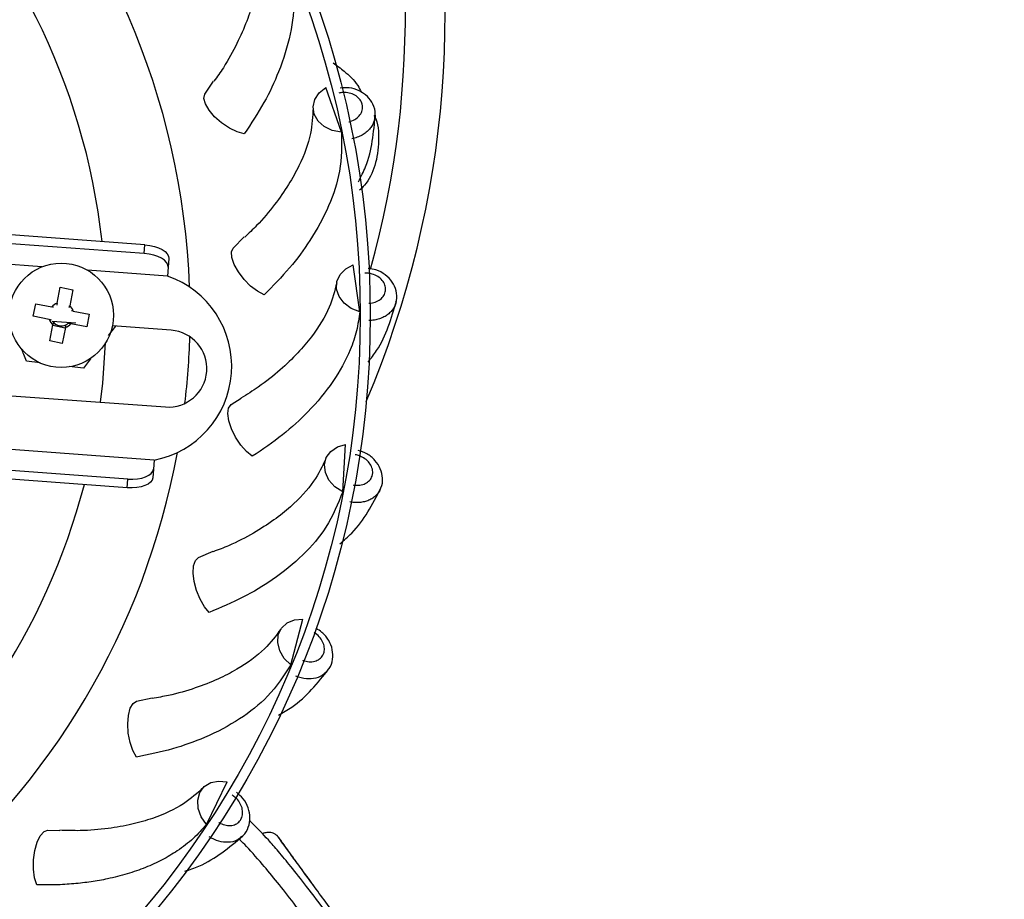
# Model space of a CAD drawing. Header units: millimetres. Extents: x 59 to 109, y 26 to 144.
# Tile 26 of 158: x 77.12 to 81.08, y 38.64 to 42.18. Entities that reach past the tile are written whole.
import ezdxf

# ---------------------------------------------------------------- set-up
doc = ezdxf.new("R2010")
doc.units = ezdxf.units.MM
doc.styles.add('SLDTEXTSTYLE0', font='TXT', dxfattribs={"width": 0.75})
doc.dimstyles.new('SLDDIMSTYLE2', dxfattribs={"dimtxt": 3.5, "dimasz": 3.302, "dimexe": 0, "dimexo": 0.0625, "dimgap": 0.875, "dimtad": 1, "dimlfac": 20, "dimrnd": 1e-09, "dimzin": 12, "dimdsep": 46, "dimtxsty": 'SLDTEXTSTYLE0', "dimsah": 1, "dimcen": 0.09, "dimadec": 0, "dimazin": 3, "dimtfac": 1, "dimtofl": 0, "dimtmove": 0, "dimatfit": 3, "dimfxl": 0, "dimfrac": 2, "dimtolj": 1, "dimtzin": 12, "dimarcsym": 0})

# ---------------------------------------------------------------- blocks, each defined once
blk = doc.blocks.new('_D_2')
at = {"color": 7, "linetype": 'Continuous', "lineweight": 18}
for p, q in [((75.8997, 58.7227), (102.5588, 58.7227)), ((101.5588, 58.7227), (101.5588, 26.2227)), ((75.8997, 26.2227), (102.5588, 26.2227))]:
    blk.add_line(p, q, dxfattribs=at)
for points in [[(101.5588, 58.7227), (101.0508, 55.4207), (102.0668, 55.4207)], [(101.5588, 26.2227), (102.0668, 29.5247), (101.0508, 29.5247)]]:
    blk.add_solid(points, dxfattribs=at)
at = {"color": 7, "linetype": 'Continuous', "lineweight": 18, "insert": (97.047, 39.7543), "char_height": 3.5, "attachment_point": 1, "rotation": 90, "style": 'SLDTEXTSTYLE0'}
blk.add_mtext('650', dxfattribs=at)

msp = doc.modelspace()

# ---------------------------------------------------------------- linework, layer by layer
at = {"color": 7, "linetype": 'Continuous', "lineweight": 25}
for p, q in [((77.86685, 41.88282), (77.90145, 41.9361)), ((78.41591, 41.73065), (78.35383, 41.91051)), ((77.62272, 41.24234), (72.00768, 41.6524)), ((77.62529, 41.27744), (72.01024, 41.6875)), ((77.21014, 41.18858), (71.90185, 41.57624)), ((77.98102, 41.26392), (78.02535, 41.30944)), ((77.62272, 41.24234), (77.62529, 41.27744)), ((77.72156, 41.22278), (77.719, 41.18768)), ((77.719, 41.18768), (77.71636, 41.15161)), ((78.48984, 41.00757), (78.46404, 41.19608)), ((77.71636, 41.15161), (77.39447, 41.17512)), ((77.27182, 41.04229), (77.2844, 41.10667)), ((77.2844, 41.10667), (77.33495, 41.09679)), ((77.33495, 41.09679), (77.32236, 41.03241)), ((77.17568, 40.9896), (77.18556, 41.04015)), ((77.18556, 41.04015), (77.24994, 41.02756)), ((77.24006, 40.97702), (77.17568, 40.9896)), ((77.33709, 41.01053), (77.40147, 40.99794)), ((77.40147, 40.99794), (77.39159, 40.9474)), ((77.2422, 40.89076), (77.25478, 40.95514)), ((77.34694, 40.96163), (77.25152, 40.96859)), ((77.30475, 40.94229), (77.2542, 40.95217)), ((77.30533, 40.94526), (77.29274, 40.88088)), ((77.31688, 40.962), (77.31866, 40.96369)), ((77.39159, 40.9474), (77.32721, 40.95998)), ((77.33084, 40.9628), (77.33018, 40.9594)), ((77.50633, 40.94999), (77.4778, 40.91234)), ((77.73077, 40.9336), (77.49414, 40.95088)), ((77.29274, 40.88088), (77.2422, 40.89076)), ((77.6623, 40.41131), (72.35401, 40.79897)), ((77.20402, 40.80282), (77.14909, 40.80971)), ((77.37824, 40.78095), (77.32047, 40.7882)), ((77.40634, 40.81803), (77.37824, 40.78095)), ((77.55647, 40.33515), (71.94143, 40.74521)), ((77.55391, 40.30004), (71.93886, 40.71011)), ((76.91983, 40.68249), (77.70823, 40.62492)), ((77.97226, 40.63465), (78.01199, 40.65981)), ((78.42129, 40.28396), (78.43276, 40.47387)), ((77.6623, 40.41131), (77.65967, 40.37524)), ((77.65967, 40.37524), (77.6571, 40.34013)), ((77.55391, 40.30004), (77.55647, 40.33515)), ((77.8409, 40.01918), (77.89927, 40.04426)), ((78.21288, 39.58762), (78.26119, 39.77165)), ((77.59199, 39.44116), (77.65413, 39.45437)), ((77.87264, 38.94532), (77.95591, 39.11639)), ((77.2351, 38.9228), (77.28211, 38.92165))]:
    msp.add_line(p, q, dxfattribs=at)
at = {"color": 7, "linetype": 'Continuous', "lineweight": 25, "flags": 128}
for points in [[(78.41591, 41.73065), (78.37927, 41.73752), (78.34699, 41.75285), (78.32202, 41.77523), (78.30664, 41.80263), (78.30224, 41.83255), (78.30922, 41.86227), (78.32696, 41.88907), (78.35383, 41.91051)], [(78.02512, 41.72308), (77.99646, 41.73142), (77.96509, 41.74684), (77.93392, 41.76792), (77.90581, 41.79272), (77.88335, 41.81896), (77.8686, 41.84422), (77.86293, 41.86618), (77.86685, 41.88282)], [(77.62529, 41.27744), (77.64468, 41.27511), (77.66319, 41.27105), (77.68011, 41.26541), (77.6948, 41.25842), (77.70668, 41.25033), (77.71529, 41.24147), (77.72032, 41.23217), (77.72156, 41.22278)], [(78.10509, 41.07638), (78.0786, 41.09015), (78.05085, 41.11139), (78.02439, 41.13815), (78.00166, 41.16796), (77.98475, 41.19808), (77.97521, 41.22573), (77.97393, 41.24837), (77.98102, 41.26392)], [(77.719, 41.18768), (77.71776, 41.19706), (77.71273, 41.20636), (77.70411, 41.21523), (77.69223, 41.22331), (77.67755, 41.23031), (77.66063, 41.23594), (77.64211, 41.24), (77.62272, 41.24234)], [(78.48984, 41.00757), (78.45525, 41.02146), (78.42658, 41.04278), (78.40646, 41.06961), (78.39671, 41.09948), (78.39824, 41.12969), (78.41088, 41.15747), (78.43351, 41.18029), (78.46404, 41.19608)], [(77.44627, 40.64405), (77.45516, 40.72017), (77.46683, 40.88276)], [(78.05735, 40.42651), (78.03406, 40.44518), (78.01099, 40.47143), (77.99026, 40.50283), (77.97378, 40.5365), (77.96307, 40.56934), (77.95911, 40.59832), (77.96227, 40.62078), (77.97226, 40.63465)], [(78.42129, 40.28396), (78.39007, 40.30432), (78.36611, 40.33083), (78.35161, 40.36107), (78.34788, 40.39227), (78.35527, 40.4216), (78.37309, 40.44638), (78.39974, 40.46435), (78.43276, 40.47387)], [(77.55647, 40.33515), (77.576, 40.33464), (77.5949, 40.33597), (77.61247, 40.33909), (77.62801, 40.34388), (77.64094, 40.35015), (77.65075, 40.35767), (77.65708, 40.36614), (77.65967, 40.37524)], [(77.6571, 40.34013), (77.65451, 40.33103), (77.64819, 40.32256), (77.63837, 40.31504), (77.62545, 40.30877), (77.6099, 40.30398), (77.59234, 40.30086), (77.57343, 40.29953), (77.55391, 40.30004)], [(77.88375, 39.79843), (77.86455, 39.82129), (77.84704, 39.85154), (77.83284, 39.88638), (77.82324, 39.92262), (77.81914, 39.95692), (77.82091, 39.98611), (77.8284, 40.00752), (77.8409, 40.01918)], [(78.21288, 39.58762), (78.18624, 39.61369), (78.16791, 39.64436), (78.15959, 39.67684), (78.16202, 39.70817), (78.17498, 39.7355), (78.1973, 39.75632), (78.22694, 39.76875), (78.26119, 39.77165)], [(77.59096, 39.21629), (77.57658, 39.24246), (77.56531, 39.27554), (77.55817, 39.31248), (77.55583, 39.3499), (77.5585, 39.38434), (77.56594, 39.41263), (77.57745, 39.43217), (77.59199, 39.44116)], [(77.87264, 38.94532), (77.85158, 38.97609), (77.8396, 39.00974), (77.83777, 39.04323), (77.84627, 39.07348), (77.86431, 39.09775), (77.89026, 39.11382), (77.92176, 39.12023), (77.95591, 39.11639)], [(77.19021, 38.70246), (77.18122, 38.73093), (77.17662, 38.76557), (77.17683, 38.8032), (77.18183, 38.84035), (77.19117, 38.87361), (77.20398, 38.8999), (77.21909, 38.91682), (77.2351, 38.9228)]]:
    msp.add_lwpolyline(points, dxfattribs=at)
at = {"color": 7, "linetype": 'Continuous', "lineweight": 25}
for centre, radius in [((74.78208, 40.99377), 3.75), ((74.78208, 40.99377), 3.71), ((77.28857, 40.99377), 0.21)]:
    msp.add_circle(centre, radius, dxfattribs=at)
for centre, radius, start, end in [((74.83348, 42.20896), 4, 337.01983, 195.93228), ((74.83348, 42.20896), 3.84, 344.44695, 186.71983), ((74.78208, 40.99377), 3.0251, 2.15074, 169.4956), ((74.78208, 40.99377), 2.68705, 6.3302, 165.31614), ((77.59044, 40.78868), 0.38415, 280.78094, 70.8654), ((77.28857, 40.99377), 0.05133, 109.05196, 138.8273), ((77.28857, 40.99377), 0.05133, 19.05196, 48.8273), ((77.28857, 40.99377), 0.05133, 199.05196, 228.8273), ((77.28857, 40.99377), 0.04255, 216.63628, 221.69853), ((77.28857, 40.99377), 0.04255, 221.69853, 296.18073), ((77.28857, 40.99377), 0.05133, 289.05196, 318.8273), ((77.28857, 40.99377), 0.04255, 296.18073, 311.69853), ((77.7195, 40.77926), 0.15475, 265.82317, 85.82317), ((74.78208, 40.99377), 3.0251, 353.27853, 358.36781), ((74.78208, 40.99377), 3.0251, 270, 349.4956), ((74.78208, 40.99377), 2.68705, 270, 345.31614)]:
    msp.add_arc(centre, radius, start, end, dxfattribs=at)
for points, knots in [([(78.07193, 42.49804), (78.07684, 42.46478), (78.08746, 42.39298), (78.06967, 42.28105), (78.03636, 42.1759), (77.99637, 42.08574), (77.95248, 42.00438), (77.91618, 41.95344), (77.90324, 41.93527)], [0, 0, 0, 0, 0.2166187, 0.4676795, 0.6075004, 0.7553325, 0.9127694, 1, 1, 1, 1]), ([(78.20233, 42.42542), (78.21322, 42.37464), (78.23328, 42.28115), (78.21465, 42.126), (78.17106, 41.98396), (78.10763, 41.84831), (78.05279, 41.76508), (78.02512, 41.72308)], [0, 0, 0, 0, 0.247518, 0.4557659, 0.6640084, 0.8304347, 1, 1, 1, 1]), ([(78.38303, 42.00871), (78.39772, 41.99811), (78.43375, 41.97213), (78.47485, 41.93368), (78.49198, 41.89976), (78.49671, 41.89038)], [0, 0, 0, 0, 0.3324381, 0.8153941, 1, 1, 1, 1]), ([(78.44557, 41.77229), (78.446, 41.77239), (78.45454, 41.77433), (78.47044, 41.78061), (78.4886, 41.79529), (78.49974, 41.8139), (78.5022, 41.83181), (78.49859, 41.84926), (78.48908, 41.86545), (78.47112, 41.87994), (78.44815, 41.88872), (78.42527, 41.89099), (78.41141, 41.88852), (78.4058, 41.88752)], [0, 0, 0, 0, 0.0056936, 0.1126543, 0.2196139, 0.3265249, 0.4333635, 0.5001869, 0.6069341, 0.7136804, 0.820454, 0.9272943, 1, 1, 1, 1]), ([(78.55109, 41.79828), (78.55144, 41.80016), (78.55415, 41.81508), (78.54445, 41.8431), (78.52225, 41.87555), (78.48835, 41.89855), (78.44968, 41.91098), (78.42333, 41.90885), (78.41137, 41.90788)], [0, 0, 0, 0, 0.0292426, 0.2314794, 0.4253638, 0.6232416, 0.8289038, 1, 1, 1, 1]), ([(78.30218, 41.82732), (78.30052, 41.79374), (78.29692, 41.72124), (78.25764, 41.61494), (78.20446, 41.51831), (78.14764, 41.43768), (78.08873, 41.36645), (78.04318, 41.32356), (78.02694, 41.30827)], [0, 0, 0, 0, 0.2166187, 0.4676795, 0.6075004, 0.7553325, 0.9127694, 1, 1, 1, 1]), ([(78.48466, 41.53085), (78.49477, 41.55087), (78.52232, 41.60544), (78.54338, 41.6969), (78.54915, 41.7663), (78.55212, 41.80206)], [0, 0, 0, 0, 0.2192838, 0.5977004, 1, 1, 1, 1]), ([(78.5473, 41.79759), (78.54788, 41.79653), (78.56407, 41.76724), (78.56914, 41.69476), (78.55625, 41.59855), (78.5237, 41.52957), (78.496, 41.50334), (78.48933, 41.49703)], [0, 0, 0, 0, 0.0115748, 0.3215779, 0.6331488, 0.9117388, 1, 1, 1, 1]), ([(78.41591, 41.73065), (78.41668, 41.67873), (78.41812, 41.58311), (78.36958, 41.43458), (78.29912, 41.30378), (78.21044, 41.18311), (78.14042, 41.11218), (78.10509, 41.07638)], [0, 0, 0, 0, 0.24751801, 0.45576592, 0.6640084, 0.83043468, 1, 1, 1, 1]), ([(78.63562, 41.04752), (78.63633, 41.0493), (78.6419, 41.0634), (78.63785, 41.09278), (78.62242, 41.12894), (78.59363, 41.15807), (78.55915, 41.17743), (78.53401, 41.18042), (78.52319, 41.18171)], [0, 0, 0, 0, 0.0297091, 0.2351716, 0.4321486, 0.6331827, 0.8421254, 1, 1, 1, 1]), ([(78.52706, 41.04262), (78.5275, 41.04263), (78.53626, 41.04287), (78.55308, 41.04593), (78.57375, 41.05679), (78.5883, 41.07287), (78.59421, 41.08994), (78.59407, 41.10777), (78.5879, 41.1255), (78.57312, 41.14322), (78.5523, 41.15631), (78.5303, 41.163), (78.51623, 41.16328), (78.51053, 41.16339)], [0, 0, 0, 0, 0.0056936, 0.1126543, 0.2196139, 0.3265249, 0.4333635, 0.5001869, 0.6069341, 0.7136804, 0.820454, 0.9272943, 1, 1, 1, 1]), ([(78.39716, 41.12456), (78.38897, 41.09195), (78.37131, 41.02155), (78.31205, 40.92495), (78.24101, 40.84056), (78.16965, 40.77253), (78.09358, 40.711), (78.0356, 40.67489), (78.01183, 40.66008)], [0, 0, 0, 0, 0.2119285, 0.4575535, 0.594347, 0.7389783, 0.8930064, 1, 1, 1, 1]), ([(77.25757, 41.02607), (77.25543, 41.02649), (77.25284, 41.027), (77.25036, 41.02748), (77.24994, 41.02756)], [0, 0, 0, 0, 0.8279063, 1, 1, 1, 1]), ([(77.27182, 41.04229), (77.27173, 41.04186), (77.27125, 41.03939), (77.27075, 41.0368), (77.27033, 41.03465)], [0, 0, 0, 0, 0.17209374, 1, 1, 1, 1]), ([(77.32087, 41.02477), (77.32129, 41.02692), (77.3218, 41.02951), (77.32228, 41.03198), (77.32236, 41.03241)], [0, 0, 0, 0, 0.8279063, 1, 1, 1, 1]), ([(78.52346, 40.80518), (78.53542, 40.82054), (78.57114, 40.86641), (78.60819, 40.94961), (78.62745, 41.01654), (78.63737, 41.05103)], [0, 0, 0, 0, 0.1962223, 0.5858169, 1, 1, 1, 1]), ([(77.33709, 41.01053), (77.33666, 41.01061), (77.33419, 41.01109), (77.3316, 41.0116), (77.32945, 41.01202)], [0, 0, 0, 0, 0.1720937, 1, 1, 1, 1]), ([(78.48984, 41.00757), (78.48638, 40.98226), (78.47942, 40.93137), (78.44734, 40.83711), (78.3872, 40.72625), (78.2919, 40.61168), (78.18153, 40.51063), (78.099, 40.45472), (78.05735, 40.42651)], [0, 0, 0, 0, 0.12324681, 0.24775349, 0.45593623, 0.66411355, 0.83048774, 1, 1, 1, 1]), ([(77.24006, 40.97702), (77.24048, 40.97694), (77.24296, 40.97645), (77.24555, 40.97595), (77.24769, 40.97553)], [0, 0, 0, 0, 0.1720937, 1, 1, 1, 1]), ([(77.2568, 40.96547), (77.25671, 40.96501), (77.2561, 40.96189), (77.25543, 40.95847), (77.25487, 40.95556), (77.25478, 40.95514)], [0, 0, 0, 0, 0.1267274, 0.8719766, 1, 1, 1, 1]), ([(77.30533, 40.94526), (77.30541, 40.94569), (77.30598, 40.94859), (77.30665, 40.95201), (77.30726, 40.95513), (77.30735, 40.95559)], [0, 0, 0, 0, 0.1280234, 0.8732726, 1, 1, 1, 1]), ([(77.31688, 40.962), (77.31733, 40.96191), (77.32046, 40.9613), (77.32387, 40.96064), (77.32678, 40.96007), (77.32721, 40.95998)], [0, 0, 0, 0, 0.1267274, 0.8719766, 1, 1, 1, 1]), ([(77.14909, 40.80971), (77.14535, 40.81861), (77.13876, 40.83424), (77.13192, 40.85048), (77.12897, 40.85748)], [0, 0, 0, 0, 0.5692011, 1, 1, 1, 1]), ([(78.46463, 40.31107), (78.46507, 40.31099), (78.4737, 40.30953), (78.49079, 40.30924), (78.51318, 40.31586), (78.5306, 40.32879), (78.53972, 40.34439), (78.54307, 40.36189), (78.54047, 40.38049), (78.52943, 40.40075), (78.51157, 40.41765), (78.4913, 40.42851), (78.47755, 40.43153), (78.47198, 40.43275)], [0, 0, 0, 0, 0.0056936, 0.1126543, 0.2196139, 0.3265249, 0.4333635, 0.5001869, 0.6069341, 0.7136804, 0.820454, 0.9272943, 1, 1, 1, 1]), ([(78.57245, 40.29533), (78.57335, 40.29674), (78.5814, 40.30928), (78.58305, 40.33866), (78.575, 40.37712), (78.55247, 40.41136), (78.52116, 40.43786), (78.49559, 40.44608), (78.48377, 40.44988)], [0, 0, 0, 0, 0.0253791, 0.2271869, 0.4206601, 0.6181181, 0.8233441, 1, 1, 1, 1]), ([(78.35321, 40.41678), (78.33882, 40.3864), (78.30776, 40.3208), (78.23079, 40.23761), (78.14467, 40.16869), (78.06133, 40.11594), (77.97964, 40.07268), (77.92115, 40.05049), (77.9003, 40.04258)], [0, 0, 0, 0, 0.2166187, 0.4676795, 0.6075004, 0.7553325, 0.9127694, 1, 1, 1, 1]), ([(78.42129, 40.28396), (78.40214, 40.23568), (78.36687, 40.1468), (78.26519, 40.02815), (78.15003, 39.93427), (78.02192, 39.85672), (77.9301, 39.81798), (77.88375, 39.79843)], [0, 0, 0, 0, 0.24751801, 0.45576592, 0.6640084, 0.83043468, 1, 1, 1, 1]), ([(78.40973, 40.07431), (78.42624, 40.08853), (78.47207, 40.128), (78.52612, 40.20399), (78.55802, 40.2659), (78.57446, 40.29779)], [0, 0, 0, 0, 0.2144574, 0.5952134, 1, 1, 1, 1]), ([(78.17203, 39.73117), (78.15199, 39.70418), (78.10873, 39.6459), (78.017, 39.57933), (77.9191, 39.52853), (77.82706, 39.49306), (77.7385, 39.46656), (77.67681, 39.45621), (77.65481, 39.45252)], [0, 0, 0, 0, 0.2166187, 0.4676795, 0.6075004, 0.7553325, 0.9127694, 1, 1, 1, 1]), ([(78.36228, 39.56811), (78.36381, 39.56969), (78.37459, 39.58076), (78.38226, 39.60968), (78.38182, 39.64903), (78.36634, 39.6869), (78.34282, 39.71713), (78.32191, 39.72896), (78.31355, 39.7337)], [0, 0, 0, 0, 0.0346282, 0.2430255, 0.4428161, 0.6467218, 0.8586489, 1, 1, 1, 1]), ([(78.21288, 39.58762), (78.18468, 39.54401), (78.13275, 39.46372), (78.00988, 39.36718), (77.87862, 39.29757), (77.73784, 39.2465), (77.64022, 39.22642), (77.59096, 39.21629)], [0, 0, 0, 0, 0.247518, 0.4557659, 0.6640084, 0.8304347, 1, 1, 1, 1]), ([(78.16245, 39.38534), (78.18079, 39.39572), (78.23279, 39.42517), (78.30009, 39.48875), (78.34346, 39.54324), (78.36581, 39.57131)], [0, 0, 0, 0, 0.2089164, 0.5923581, 1, 1, 1, 1]), ([(77.86057, 39.09409), (77.83565, 39.07152), (77.78185, 39.0228), (77.6789, 38.9754), (77.57295, 38.9447), (77.47583, 38.92778), (77.37839, 38.91889), (77.31012, 38.92107), (77.28213, 38.92196)], [0, 0, 0, 0, 0.2119285, 0.4575535, 0.594347, 0.7389783, 0.8930064, 1, 1, 1, 1]), ([(77.92305, 38.95378), (77.92343, 38.95355), (77.93084, 38.94889), (77.94652, 38.94208), (77.96974, 38.93963), (77.99078, 38.94491), (78.00518, 38.95583), (78.01497, 38.97072), (78.01969, 38.98889), (78.01724, 39.01184), (78.00721, 39.03429), (77.99263, 39.05208), (77.98108, 39.06013), (77.97641, 39.06339)], [0, 0, 0, 0, 0.00569356, 0.11265427, 0.21961387, 0.3265249, 0.43336351, 0.5001869, 0.60693408, 0.71368036, 0.82045403, 0.92729429, 1, 1, 1, 1]), ([(78.01535, 38.89704), (78.01717, 38.89829), (78.02989, 38.90705), (78.04306, 38.93391), (78.05028, 38.97258), (78.04259, 39.01282), (78.02378, 39.04932), (78.00328, 39.06671), (77.99379, 39.07477)], [0, 0, 0, 0, 0.0332483, 0.2333414, 0.4251706, 0.6209509, 0.8244331, 1, 1, 1, 1]), ([(78.84826, 37.9174), (78.82934, 37.94489), (78.79238, 37.99859), (78.72398, 38.09231), (78.65511, 38.18579), (78.5874, 38.27735), (78.52287, 38.36474), (78.44544, 38.46978), (78.36096, 38.58406), (78.27836, 38.69332), (78.21396, 38.77504), (78.16316, 38.83652), (78.11176, 38.89503), (78.07226, 38.93719), (78.05132, 38.95581), (78.04582, 38.96071)], [0, 0, 0, 0, 0.0788855, 0.1541085, 0.2250557, 0.2929512, 0.3569535, 0.4177904, 0.5281841, 0.6248744, 0.7074326, 0.7799703, 0.8461865, 0.959604, 1, 1, 1, 1]), ([(77.87264, 38.94532), (77.8557, 38.9262), (77.82165, 38.88776), (77.76063, 38.84107), (77.69561, 38.80235), (77.62809, 38.77135), (77.55455, 38.7457), (77.48101, 38.72707), (77.40883, 38.71422), (77.33907, 38.7062), (77.2663, 38.70175), (77.21562, 38.70222), (77.19021, 38.70246)], [0, 0, 0, 0, 0.1231782, 0.2476156, 0.351378, 0.4558624, 0.5596237, 0.6641032, 0.7471039, 0.8304784, 0.9150325, 1, 1, 1, 1]), ([(77.7856, 38.75745), (77.80496, 38.76385), (77.86104, 38.78239), (77.93886, 38.83136), (77.99204, 38.87632), (78.01944, 38.89949)], [0, 0, 0, 0, 0.20355063, 0.58959315, 1, 1, 1, 1]), ([(78.79522, 37.84886), (78.78135, 37.86922), (78.7395, 37.93066), (78.64526, 38.06121), (78.53657, 38.2082), (78.44208, 38.33654), (78.36703, 38.43856), (78.29351, 38.53777), (78.2232, 38.63077), (78.15722, 38.71494), (78.08981, 38.79599), (78.03704, 38.85512), (78.01126, 38.87985), (78.00385, 38.88696)], [0, 0, 0, 0, 0.0626412, 0.1890195, 0.3272959, 0.4058938, 0.4865697, 0.5688612, 0.6533406, 0.7395654, 0.8277467, 0.950454, 1, 1, 1, 1]), ([(78.15988, 38.89802), (78.15651, 38.90096), (78.1499, 38.90672), (78.13481, 38.91312), (78.11705, 38.91402), (78.10405, 38.9107), (78.0995, 38.90733), (78.09915, 38.90707)], [0, 0, 0, 0, 0.1882667, 0.3687179, 0.6949476, 0.9764531, 1, 1, 1, 1]), ([(78.83726, 37.9847), (78.83865, 37.98314), (78.84136, 37.98008), (78.82675, 37.99974), (78.80363, 38.03048), (78.76599, 38.08032), (78.71225, 38.1514), (78.64529, 38.24016), (78.58149, 38.325), (78.52326, 38.40278), (78.46941, 38.47505), (78.41691, 38.54586), (78.36381, 38.61787), (78.31168, 38.68897), (78.26358, 38.75493), (78.22215, 38.81197), (78.1895, 38.85696), (78.16721, 38.88739), (78.15598, 38.90232), (78.15645, 38.90097), (78.15662, 38.90048)], [0, 0, 0, 0, 0.0392938, 0.0770998, 0.113189, 0.1476361, 0.2119867, 0.271309, 0.3258307, 0.375294, 0.4202137, 0.4667915, 0.5190458, 0.5770472, 0.6405752, 0.7096461, 0.7847096, 0.8649409, 0.9510404, 1, 1, 1, 1]), ([(78.28118, 38.73093), (78.26442, 38.754), (78.22691, 38.80564), (78.18401, 38.86526), (78.17101, 38.88334), (78.16415, 38.89288)], [0, 0, 0, 0, 0.2761491, 0.6180474, 1, 1, 1, 1]), ([(78.31948, 38.67841), (78.30906, 38.69269), (78.2872, 38.72263), (78.27838, 38.73477), (78.27377, 38.74112)], [0, 0, 0, 0, 0.4769183, 1, 1, 1, 1])]:
    msp.add_open_spline(points, degree=3, knots=knots, dxfattribs=at)
at = {"color": 1, "linetype": 'Continuous', "lineweight": 25}
for points, knots in [([(78.55158, 41.79814), (78.55158, 41.79522), (78.55158, 41.78663), (78.54772, 41.77272), (78.54032, 41.75686), (78.5296, 41.74237), (78.51591, 41.72938), (78.49941, 41.7183), (78.48014, 41.70914), (78.46569, 41.70549), (78.45835, 41.70363)], [0, 0, 0, 0, 0.0676758, 0.1995763, 0.3278256, 0.4597993, 0.5880875, 0.7201017, 0.857733, 1, 1, 1, 1]), ([(78.63608, 41.04729), (78.63551, 41.04443), (78.63383, 41.036), (78.62733, 41.02311), (78.61698, 41.009), (78.60364, 40.99688), (78.58768, 40.98681), (78.56933, 40.97916), (78.54865, 40.97394), (78.53376, 40.97318), (78.5262, 40.97279)], [0, 0, 0, 0, 0.06767576, 0.19957628, 0.32782558, 0.45979934, 0.58808753, 0.7201017, 0.85773295, 1, 1, 1, 1]), ([(78.57307, 40.29481), (78.57294, 40.29448), (78.5708, 40.28892), (78.56603, 40.28138), (78.55888, 40.27254), (78.55069, 40.26441), (78.54117, 40.25735), (78.53051, 40.25157), (78.51916, 40.24665), (78.50687, 40.2431), (78.49487, 40.24115), (78.48687, 40.24038), (78.47736, 40.23998), (78.46883, 40.24029), (78.45892, 40.24126), (78.45392, 40.24211), (78.45016, 40.24275)], [0, 0, 0, 0, 0.008185, 0.1375013, 0.2033951, 0.2670064, 0.3963934, 0.462324, 0.5259546, 0.655381, 0.7213318, 0.7667987, 0.8122655, 0.9053232, 0.9288746, 1, 1, 1, 1]), ([(78.26068, 39.60575), (78.2611, 39.6056), (78.26928, 39.60247), (78.28598, 39.59886), (78.30924, 39.60098), (78.32884, 39.61027), (78.34083, 39.62378), (78.34753, 39.6403), (78.3486, 39.65903), (78.34176, 39.68113), (78.32739, 39.7009), (78.31427, 39.71276), (78.30644, 39.71651), (78.30615, 39.71665)], [0, 0, 0, 0, 0.0061132, 0.1209577, 0.2358009, 0.350592, 0.4653053, 0.5370541, 0.6516692, 0.7662834, 0.880927, 0.9956422, 1, 1, 1, 1]), ([(78.36205, 39.56833), (78.35697, 39.56165), (78.34507, 39.54601), (78.31433, 39.53295), (78.27489, 39.52871), (78.2474, 39.53718), (78.23316, 39.54157)], [0, 0, 0, 0, 0.19505938, 0.45680202, 0.71862432, 1, 1, 1, 1]), ([(78.01517, 38.8973), (78.00889, 38.89174), (77.99416, 38.87872), (77.96146, 38.87191), (77.92196, 38.87545), (77.89665, 38.88912), (77.88354, 38.8962)], [0, 0, 0, 0, 0.1950594, 0.456802, 0.7186243, 1, 1, 1, 1])]:
    msp.add_open_spline(points, degree=3, knots=knots, dxfattribs=at)

# ---------------------------------------------------------------- dimensions: what is measured, and where the dimension line sits
at = {"color": 7, "linetype": 'Continuous', "lineweight": 18}
dim = msp.add_linear_dim(base=(101.55876, 26.22274), p1=(74.89966, 58.72274), p2=(74.89966, 26.22274), angle=90, dimstyle='SLDDIMSTYLE2', dxfattribs=at)
dim.commit()
dim.dimension.update_dxf_attribs({"geometry": '_D_2', "text_midpoint": (101.55876, 43.63346), "dimtype": 160})

doc.saveas('drawing.dxf')
